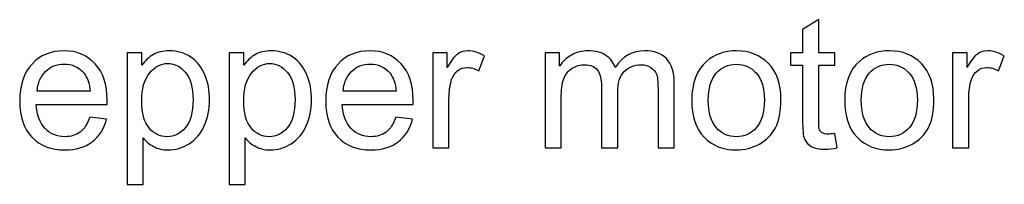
# Model space of a CAD drawing. Header units: millimetres. Extents: x -658 to -175, y -157 to 178.
# Tile 40 of 41: x -240.44 to -206.35, y 126.51 to 132.22. Entities that reach past the tile are written whole.
import ezdxf

# ---------------------------------------------------------------- set-up
doc = ezdxf.new("R2010")
doc.units = ezdxf.units.MM
doc.header["$MEASUREMENT"] = 0
doc.layers.add('Layer 1', color=7, linetype='Continuous')

msp = doc.modelspace()

# ---------------------------------------------------------------- linework, layer by layer
at = {"layer": 'Layer 1', "color": 250}
for points, knots in [([(-212.2188, 128.2714), (-212.2188, 128.2714), (-212.1426, 127.7782), (-212.1426, 127.7782), (-212.1426, 127.7782), (-212.2992, 127.7454), (-212.44, 127.7285), (-212.5627, 127.7285), (-212.5627, 127.7285), (-212.7649, 127.7285), (-212.9215, 127.7602), (-213.0337, 127.8248), (-213.0337, 127.8248), (-213.1448, 127.8893), (-213.2231, 127.9729), (-213.2686, 128.0777), (-213.2686, 128.0777), (-213.3141, 128.1825), (-213.3364, 128.4026), (-213.3364, 128.7381), (-213.3364, 128.7381), (-213.3364, 128.7381), (-213.3364, 130.6367), (-213.3364, 130.6367), (-213.3364, 130.6367), (-213.3364, 130.6367), (-213.7491, 130.6367), (-213.7491, 130.6367), (-213.7491, 130.6367), (-213.7491, 130.6367), (-213.7491, 131.0685), (-213.7491, 131.0685), (-213.7491, 131.0685), (-213.7491, 131.0685), (-213.3364, 131.0685), (-213.3364, 131.0685), (-213.3364, 131.0685), (-213.3364, 131.0685), (-213.3364, 131.8834), (-213.3364, 131.8834), (-213.3364, 131.8834), (-213.3364, 131.8834), (-212.7776, 132.2189), (-212.7776, 132.2189), (-212.7776, 132.2189), (-212.7776, 132.2189), (-212.7776, 131.0685), (-212.7776, 131.0685), (-212.7776, 131.0685), (-212.7776, 131.0685), (-212.2188, 131.0685), (-212.2188, 131.0685), (-212.2188, 131.0685), (-212.2188, 131.0685), (-212.2188, 130.6367), (-212.2188, 130.6367), (-212.2188, 130.6367), (-212.2188, 130.6367), (-212.7776, 130.6367), (-212.7776, 130.6367), (-212.7776, 130.6367), (-212.7776, 130.6367), (-212.7776, 128.7063), (-212.7776, 128.7063), (-212.7776, 128.7063), (-212.7776, 128.5465), (-212.768, 128.4439), (-212.7479, 128.3984), (-212.7479, 128.3984), (-212.7289, 128.3529), (-212.6971, 128.3169), (-212.6527, 128.2894), (-212.6527, 128.2894), (-212.6082, 128.2629), (-212.5447, 128.2491), (-212.4622, 128.2491), (-212.4622, 128.2491), (-212.4008, 128.2491), (-212.3193, 128.2566), (-212.2188, 128.2714)], [0, 0, 0, 0, 0.047619, 0.047619, 0.047619, 0.047619, 0.0952381, 0.0952381, 0.0952381, 0.0952381, 0.1428571, 0.1428571, 0.1428571, 0.1428571, 0.1904762, 0.1904762, 0.1904762, 0.1904762, 0.2380952, 0.2380952, 0.2380952, 0.2380952, 0.2857143, 0.2857143, 0.2857143, 0.2857143, 0.3333333, 0.3333333, 0.3333333, 0.3333333, 0.3809524, 0.3809524, 0.3809524, 0.3809524, 0.4285714, 0.4285714, 0.4285714, 0.4285714, 0.4761905, 0.4761905, 0.4761905, 0.4761905, 0.5238095, 0.5238095, 0.5238095, 0.5238095, 0.5714286, 0.5714286, 0.5714286, 0.5714286, 0.6190476, 0.6190476, 0.6190476, 0.6190476, 0.6666667, 0.6666667, 0.6666667, 0.6666667, 0.7142857, 0.7142857, 0.7142857, 0.7142857, 0.7619048, 0.7619048, 0.7619048, 0.7619048, 0.8095238, 0.8095238, 0.8095238, 0.8095238, 0.8571429, 0.8571429, 0.8571429, 0.8571429, 0.9047619, 0.9047619, 0.9047619, 0.9047619, 1, 1, 1, 1]), ([(-238.0099, 128.8397), (-238.0099, 128.8397), (-237.4321, 128.7635), (-237.4321, 128.7635), (-237.4321, 128.7635), (-237.5221, 128.428), (-237.6903, 128.1666), (-237.9359, 127.9814), (-237.9359, 127.9814), (-238.1814, 127.7962), (-238.4947, 127.7031), (-238.8767, 127.7031), (-238.8767, 127.7031), (-239.3572, 127.7031), (-239.7382, 127.8512), (-240.0197, 128.1475), (-240.0197, 128.1475), (-240.3012, 128.4428), (-240.442, 128.8587), (-240.442, 129.3932), (-240.442, 129.3932), (-240.442, 129.9456), (-240.3001, 130.3753), (-240.0155, 130.6801), (-240.0155, 130.6801), (-239.7308, 130.9859), (-239.3614, 131.1383), (-238.9074, 131.1383), (-238.9074, 131.1383), (-238.4682, 131.1383), (-238.1094, 130.9891), (-237.8311, 130.6896), (-237.8311, 130.6896), (-237.5527, 130.3901), (-237.4131, 129.9689), (-237.4131, 129.426), (-237.4131, 129.426), (-237.4131, 129.3932), (-237.4141, 129.3434), (-237.4162, 129.2778), (-237.4162, 129.2778), (-237.4162, 129.2778), (-239.8705, 129.2778), (-239.8705, 129.2778), (-239.8705, 129.2778), (-239.8493, 128.9169), (-239.7477, 128.6397), (-239.5636, 128.4481), (-239.5636, 128.4481), (-239.3805, 128.2566), (-239.1508, 128.1602), (-238.8767, 128.1602), (-238.8767, 128.1602), (-238.6724, 128.1602), (-238.4978, 128.2142), (-238.3539, 128.3222), (-238.3539, 128.3222), (-238.2089, 128.4301), (-238.0946, 128.6026), (-238.0099, 128.8397)], [0, 0, 0, 0, 0.0625, 0.0625, 0.0625, 0.0625, 0.125, 0.125, 0.125, 0.125, 0.1875, 0.1875, 0.1875, 0.1875, 0.25, 0.25, 0.25, 0.25, 0.3125, 0.3125, 0.3125, 0.3125, 0.375, 0.375, 0.375, 0.375, 0.4375, 0.4375, 0.4375, 0.4375, 0.5, 0.5, 0.5, 0.5, 0.5625, 0.5625, 0.5625, 0.5625, 0.625, 0.625, 0.625, 0.625, 0.6875, 0.6875, 0.6875, 0.6875, 0.75, 0.75, 0.75, 0.75, 0.8125, 0.8125, 0.8125, 0.8125, 0.875, 0.875, 0.875, 0.875, 1, 1, 1, 1]), ([(-236.7262, 126.5093), (-236.7262, 126.5093), (-236.7262, 131.0685), (-236.7262, 131.0685), (-236.7262, 131.0685), (-236.7262, 131.0685), (-236.2182, 131.0685), (-236.2182, 131.0685), (-236.2182, 131.0685), (-236.2182, 131.0685), (-236.2182, 130.6356), (-236.2182, 130.6356), (-236.2182, 130.6356), (-236.0986, 130.8029), (-235.9632, 130.9288), (-235.8118, 131.0124), (-235.8118, 131.0124), (-235.6615, 131.096), (-235.4785, 131.1383), (-235.2636, 131.1383), (-235.2636, 131.1383), (-234.9821, 131.1383), (-234.7345, 131.0664), (-234.5196, 130.9214), (-234.5196, 130.9214), (-234.3048, 130.7775), (-234.1429, 130.5732), (-234.0328, 130.3107), (-234.0328, 130.3107), (-233.9238, 130.0472), (-233.8688, 129.7594), (-233.8688, 129.445), (-233.8688, 129.445), (-233.8688, 129.1096), (-233.9291, 128.8069), (-234.0497, 128.537), (-234.0497, 128.537), (-234.1704, 128.2682), (-234.3461, 128.0618), (-234.5768, 127.9179), (-234.5768, 127.9179), (-234.8064, 127.775), (-235.0488, 127.7031), (-235.3028, 127.7031), (-235.3028, 127.7031), (-235.489, 127.7031), (-235.6562, 127.7422), (-235.8034, 127.8205), (-235.8034, 127.8205), (-235.9515, 127.8988), (-236.0722, 127.9973), (-236.1674, 128.1169), (-236.1674, 128.1169), (-236.1674, 128.1169), (-236.1674, 126.5093), (-236.1674, 126.5093), (-236.1674, 126.5093), (-236.1674, 126.5093), (-236.7262, 126.5093), (-236.7262, 126.5093)], [0, 0, 0, 0, 0.0625, 0.0625, 0.0625, 0.0625, 0.125, 0.125, 0.125, 0.125, 0.1875, 0.1875, 0.1875, 0.1875, 0.25, 0.25, 0.25, 0.25, 0.3125, 0.3125, 0.3125, 0.3125, 0.375, 0.375, 0.375, 0.375, 0.4375, 0.4375, 0.4375, 0.4375, 0.5, 0.5, 0.5, 0.5, 0.5625, 0.5625, 0.5625, 0.5625, 0.625, 0.625, 0.625, 0.625, 0.6875, 0.6875, 0.6875, 0.6875, 0.75, 0.75, 0.75, 0.75, 0.8125, 0.8125, 0.8125, 0.8125, 0.875, 0.875, 0.875, 0.875, 1, 1, 1, 1]), ([(-233.1946, 126.5093), (-233.1946, 126.5093), (-233.1946, 131.0685), (-233.1946, 131.0685), (-233.1946, 131.0685), (-233.1946, 131.0685), (-232.6866, 131.0685), (-232.6866, 131.0685), (-232.6866, 131.0685), (-232.6866, 131.0685), (-232.6866, 130.6356), (-232.6866, 130.6356), (-232.6866, 130.6356), (-232.567, 130.8029), (-232.4316, 130.9288), (-232.2802, 131.0124), (-232.2802, 131.0124), (-232.1299, 131.096), (-231.9469, 131.1383), (-231.732, 131.1383), (-231.732, 131.1383), (-231.4505, 131.1383), (-231.2029, 131.0664), (-230.988, 130.9214), (-230.988, 130.9214), (-230.7732, 130.7775), (-230.6113, 130.5732), (-230.5012, 130.3107), (-230.5012, 130.3107), (-230.3922, 130.0472), (-230.3372, 129.7594), (-230.3372, 129.445), (-230.3372, 129.445), (-230.3372, 129.1096), (-230.3975, 128.8069), (-230.5181, 128.537), (-230.5181, 128.537), (-230.6388, 128.2682), (-230.8145, 128.0618), (-231.0452, 127.9179), (-231.0452, 127.9179), (-231.2748, 127.775), (-231.5172, 127.7031), (-231.7712, 127.7031), (-231.7712, 127.7031), (-231.9574, 127.7031), (-232.1246, 127.7422), (-232.2718, 127.8205), (-232.2718, 127.8205), (-232.4199, 127.8988), (-232.5406, 127.9973), (-232.6358, 128.1169), (-232.6358, 128.1169), (-232.6358, 128.1169), (-232.6358, 126.5093), (-232.6358, 126.5093), (-232.6358, 126.5093), (-232.6358, 126.5093), (-233.1946, 126.5093), (-233.1946, 126.5093)], [0, 0, 0, 0, 0.0625, 0.0625, 0.0625, 0.0625, 0.125, 0.125, 0.125, 0.125, 0.1875, 0.1875, 0.1875, 0.1875, 0.25, 0.25, 0.25, 0.25, 0.3125, 0.3125, 0.3125, 0.3125, 0.375, 0.375, 0.375, 0.375, 0.4375, 0.4375, 0.4375, 0.4375, 0.5, 0.5, 0.5, 0.5, 0.5625, 0.5625, 0.5625, 0.5625, 0.625, 0.625, 0.625, 0.625, 0.6875, 0.6875, 0.6875, 0.6875, 0.75, 0.75, 0.75, 0.75, 0.8125, 0.8125, 0.8125, 0.8125, 0.875, 0.875, 0.875, 0.875, 1, 1, 1, 1]), ([(-227.4151, 128.8397), (-227.4151, 128.8397), (-226.8373, 128.7635), (-226.8373, 128.7635), (-226.8373, 128.7635), (-226.9273, 128.428), (-227.0955, 128.1666), (-227.3411, 127.9814), (-227.3411, 127.9814), (-227.5866, 127.7962), (-227.8999, 127.7031), (-228.2819, 127.7031), (-228.2819, 127.7031), (-228.7624, 127.7031), (-229.1434, 127.8512), (-229.4249, 128.1475), (-229.4249, 128.1475), (-229.7064, 128.4428), (-229.8472, 128.8587), (-229.8472, 129.3932), (-229.8472, 129.3932), (-229.8472, 129.9456), (-229.7053, 130.3753), (-229.4207, 130.6801), (-229.4207, 130.6801), (-229.136, 130.9859), (-228.7666, 131.1383), (-228.3126, 131.1383), (-228.3126, 131.1383), (-227.8734, 131.1383), (-227.5146, 130.9891), (-227.2363, 130.6896), (-227.2363, 130.6896), (-226.9579, 130.3901), (-226.8183, 129.9689), (-226.8183, 129.426), (-226.8183, 129.426), (-226.8183, 129.3932), (-226.8193, 129.3434), (-226.8214, 129.2778), (-226.8214, 129.2778), (-226.8214, 129.2778), (-229.2757, 129.2778), (-229.2757, 129.2778), (-229.2757, 129.2778), (-229.2545, 128.9169), (-229.1529, 128.6397), (-228.9688, 128.4481), (-228.9688, 128.4481), (-228.7857, 128.2566), (-228.556, 128.1602), (-228.2819, 128.1602), (-228.2819, 128.1602), (-228.0776, 128.1602), (-227.903, 128.2142), (-227.7591, 128.3222), (-227.7591, 128.3222), (-227.6141, 128.4301), (-227.4998, 128.6026), (-227.4151, 128.8397)], [0, 0, 0, 0, 0.0625, 0.0625, 0.0625, 0.0625, 0.125, 0.125, 0.125, 0.125, 0.1875, 0.1875, 0.1875, 0.1875, 0.25, 0.25, 0.25, 0.25, 0.3125, 0.3125, 0.3125, 0.3125, 0.375, 0.375, 0.375, 0.375, 0.4375, 0.4375, 0.4375, 0.4375, 0.5, 0.5, 0.5, 0.5, 0.5625, 0.5625, 0.5625, 0.5625, 0.625, 0.625, 0.625, 0.625, 0.6875, 0.6875, 0.6875, 0.6875, 0.75, 0.75, 0.75, 0.75, 0.8125, 0.8125, 0.8125, 0.8125, 0.875, 0.875, 0.875, 0.875, 1, 1, 1, 1]), ([(-226.1378, 127.7729), (-226.1378, 127.7729), (-226.1378, 131.0685), (-226.1378, 131.0685), (-226.1378, 131.0685), (-226.1378, 131.0685), (-225.6361, 131.0685), (-225.6361, 131.0685), (-225.6361, 131.0685), (-225.6361, 131.0685), (-225.6361, 130.5637), (-225.6361, 130.5637), (-225.6361, 130.5637), (-225.5081, 130.7976), (-225.3895, 130.9521), (-225.2805, 131.0262), (-225.2805, 131.0262), (-225.1715, 131.1013), (-225.0519, 131.1383), (-224.9218, 131.1383), (-224.9218, 131.1383), (-224.7334, 131.1383), (-224.5418, 131.0791), (-224.3471, 130.9616), (-224.3471, 130.9616), (-224.3471, 130.9616), (-224.546, 130.4462), (-224.546, 130.4462), (-224.546, 130.4462), (-224.6815, 130.5224), (-224.817, 130.5605), (-224.9524, 130.5605), (-224.9524, 130.5605), (-225.0741, 130.5605), (-225.1832, 130.5235), (-225.2795, 130.4504), (-225.2795, 130.4504), (-225.3758, 130.3774), (-225.4446, 130.2758), (-225.4858, 130.1456), (-225.4858, 130.1456), (-225.5483, 129.9477), (-225.579, 129.7308), (-225.579, 129.4948), (-225.579, 129.4948), (-225.579, 129.4948), (-225.579, 127.7729), (-225.579, 127.7729), (-225.579, 127.7729), (-225.579, 127.7729), (-226.1378, 127.7729), (-226.1378, 127.7729)], [0, 0, 0, 0, 0.0714286, 0.0714286, 0.0714286, 0.0714286, 0.1428571, 0.1428571, 0.1428571, 0.1428571, 0.2142857, 0.2142857, 0.2142857, 0.2142857, 0.2857143, 0.2857143, 0.2857143, 0.2857143, 0.3571429, 0.3571429, 0.3571429, 0.3571429, 0.4285714, 0.4285714, 0.4285714, 0.4285714, 0.5, 0.5, 0.5, 0.5, 0.5714286, 0.5714286, 0.5714286, 0.5714286, 0.6428571, 0.6428571, 0.6428571, 0.6428571, 0.7142857, 0.7142857, 0.7142857, 0.7142857, 0.7857143, 0.7857143, 0.7857143, 0.7857143, 0.8571429, 0.8571429, 0.8571429, 0.8571429, 1, 1, 1, 1]), ([(-222.2527, 127.7729), (-222.2527, 127.7729), (-222.2527, 131.0685), (-222.2527, 131.0685), (-222.2527, 131.0685), (-222.2527, 131.0685), (-221.7511, 131.0685), (-221.7511, 131.0685), (-221.7511, 131.0685), (-221.7511, 131.0685), (-221.7511, 130.6028), (-221.7511, 130.6028), (-221.7511, 130.6028), (-221.6484, 130.7637), (-221.5108, 130.8939), (-221.3394, 130.9912), (-221.3394, 130.9912), (-221.1679, 131.0897), (-220.9732, 131.1383), (-220.7541, 131.1383), (-220.7541, 131.1383), (-220.5107, 131.1383), (-220.3107, 131.0875), (-220.1551, 130.987), (-220.1551, 130.987), (-219.9996, 130.8854), (-219.8895, 130.7447), (-219.826, 130.5626), (-219.826, 130.5626), (-219.5635, 130.9468), (-219.2238, 131.1383), (-218.8047, 131.1383), (-218.8047, 131.1383), (-218.4766, 131.1383), (-218.2237, 131.0484), (-218.048, 130.8674), (-218.048, 130.8674), (-217.8713, 130.6864), (-217.7824, 130.4081), (-217.7824, 130.0324), (-217.7824, 130.0324), (-217.7824, 130.0324), (-217.7824, 127.7729), (-217.7824, 127.7729), (-217.7824, 127.7729), (-217.7824, 127.7729), (-218.3412, 127.7729), (-218.3412, 127.7729), (-218.3412, 127.7729), (-218.3412, 127.7729), (-218.3412, 129.8472), (-218.3412, 129.8472), (-218.3412, 129.8472), (-218.3412, 130.0694), (-218.3602, 130.2303), (-218.3962, 130.3287), (-218.3962, 130.3287), (-218.4322, 130.4272), (-218.4978, 130.5055), (-218.5941, 130.5658), (-218.5941, 130.5658), (-218.6894, 130.6261), (-218.8015, 130.6558), (-218.9296, 130.6558), (-218.9296, 130.6558), (-219.1624, 130.6558), (-219.355, 130.5785), (-219.5085, 130.425), (-219.5085, 130.425), (-219.6619, 130.2705), (-219.7381, 130.0239), (-219.7381, 129.6853), (-219.7381, 129.6853), (-219.7381, 129.6853), (-219.7381, 127.7729), (-219.7381, 127.7729), (-219.7381, 127.7729), (-219.7381, 127.7729), (-220.2969, 127.7729), (-220.2969, 127.7729), (-220.2969, 127.7729), (-220.2969, 127.7729), (-220.2969, 129.9118), (-220.2969, 129.9118), (-220.2969, 129.9118), (-220.2969, 130.1594), (-220.3424, 130.3457), (-220.4335, 130.4695), (-220.4335, 130.4695), (-220.5245, 130.5933), (-220.6737, 130.6558), (-220.8801, 130.6558), (-220.8801, 130.6558), (-221.0367, 130.6558), (-221.1817, 130.6145), (-221.315, 130.5319), (-221.315, 130.5319), (-221.4484, 130.4494), (-221.5447, 130.3287), (-221.605, 130.1689), (-221.605, 130.1689), (-221.6643, 130.0102), (-221.6939, 129.7805), (-221.6939, 129.481), (-221.6939, 129.481), (-221.6939, 129.481), (-221.6939, 127.7729), (-221.6939, 127.7729), (-221.6939, 127.7729), (-221.6939, 127.7729), (-222.2527, 127.7729), (-222.2527, 127.7729)], [0, 0, 0, 0, 0.0344828, 0.0344828, 0.0344828, 0.0344828, 0.0689655, 0.0689655, 0.0689655, 0.0689655, 0.1034483, 0.1034483, 0.1034483, 0.1034483, 0.137931, 0.137931, 0.137931, 0.137931, 0.1724138, 0.1724138, 0.1724138, 0.1724138, 0.2068966, 0.2068966, 0.2068966, 0.2068966, 0.2413793, 0.2413793, 0.2413793, 0.2413793, 0.2758621, 0.2758621, 0.2758621, 0.2758621, 0.3103448, 0.3103448, 0.3103448, 0.3103448, 0.3448276, 0.3448276, 0.3448276, 0.3448276, 0.3793103, 0.3793103, 0.3793103, 0.3793103, 0.4137931, 0.4137931, 0.4137931, 0.4137931, 0.4482759, 0.4482759, 0.4482759, 0.4482759, 0.4827586, 0.4827586, 0.4827586, 0.4827586, 0.5172414, 0.5172414, 0.5172414, 0.5172414, 0.5517241, 0.5517241, 0.5517241, 0.5517241, 0.5862069, 0.5862069, 0.5862069, 0.5862069, 0.6206897, 0.6206897, 0.6206897, 0.6206897, 0.6551724, 0.6551724, 0.6551724, 0.6551724, 0.6896552, 0.6896552, 0.6896552, 0.6896552, 0.7241379, 0.7241379, 0.7241379, 0.7241379, 0.7586207, 0.7586207, 0.7586207, 0.7586207, 0.7931034, 0.7931034, 0.7931034, 0.7931034, 0.8275862, 0.8275862, 0.8275862, 0.8275862, 0.862069, 0.862069, 0.862069, 0.862069, 0.8965517, 0.8965517, 0.8965517, 0.8965517, 0.9310345, 0.9310345, 0.9310345, 0.9310345, 1, 1, 1, 1]), ([(-217.1728, 129.4207), (-217.1728, 130.0292), (-217.0034, 130.4801), (-216.6637, 130.7732), (-216.6637, 130.7732), (-216.3811, 131.0166), (-216.0351, 131.1383), (-215.6276, 131.1383), (-215.6276, 131.1383), (-215.1757, 131.1383), (-214.8053, 130.9902), (-214.5174, 130.6939), (-214.5174, 130.6939), (-214.2306, 130.3986), (-214.0867, 129.989), (-214.0867, 129.4673), (-214.0867, 129.4673), (-214.0867, 129.0439), (-214.1502, 128.7116), (-214.2772, 128.4693), (-214.2772, 128.4693), (-214.4042, 128.2269), (-214.5894, 128.0385), (-214.8328, 127.9041), (-214.8328, 127.9041), (-215.0752, 127.7697), (-215.3408, 127.7031), (-215.6276, 127.7031), (-215.6276, 127.7031), (-216.089, 127.7031), (-216.4616, 127.8502), (-216.7463, 128.1454), (-216.7463, 128.1454), (-217.0309, 128.4407), (-217.1728, 128.8661), (-217.1728, 129.4207)], [0, 0, 0, 0, 0.1, 0.1, 0.1, 0.1, 0.2, 0.2, 0.2, 0.2, 0.3, 0.3, 0.3, 0.3, 0.4, 0.4, 0.4, 0.4, 0.5, 0.5, 0.5, 0.5, 0.6, 0.6, 0.6, 0.6, 0.7, 0.7, 0.7, 0.7, 0.8, 0.8, 0.8, 0.8, 1, 1, 1, 1]), ([(-211.877, 129.4207), (-211.877, 130.0292), (-211.7076, 130.4801), (-211.3679, 130.7732), (-211.3679, 130.7732), (-211.0853, 131.0166), (-210.7393, 131.1383), (-210.3318, 131.1383), (-210.3318, 131.1383), (-209.8799, 131.1383), (-209.5095, 130.9902), (-209.2216, 130.6939), (-209.2216, 130.6939), (-208.9348, 130.3986), (-208.7909, 129.989), (-208.7909, 129.4673), (-208.7909, 129.4673), (-208.7909, 129.0439), (-208.8544, 128.7116), (-208.9814, 128.4693), (-208.9814, 128.4693), (-209.1084, 128.2269), (-209.2936, 128.0385), (-209.537, 127.9041), (-209.537, 127.9041), (-209.7794, 127.7697), (-210.045, 127.7031), (-210.3318, 127.7031), (-210.3318, 127.7031), (-210.7932, 127.7031), (-211.1658, 127.8502), (-211.4505, 128.1454), (-211.4505, 128.1454), (-211.7351, 128.4407), (-211.877, 128.8661), (-211.877, 129.4207)], [0, 0, 0, 0, 0.1, 0.1, 0.1, 0.1, 0.2, 0.2, 0.2, 0.2, 0.3, 0.3, 0.3, 0.3, 0.4, 0.4, 0.4, 0.4, 0.5, 0.5, 0.5, 0.5, 0.6, 0.6, 0.6, 0.6, 0.7, 0.7, 0.7, 0.7, 0.8, 0.8, 0.8, 0.8, 1, 1, 1, 1]), ([(-208.1422, 127.7729), (-208.1422, 127.7729), (-208.1422, 131.0685), (-208.1422, 131.0685), (-208.1422, 131.0685), (-208.1422, 131.0685), (-207.6405, 131.0685), (-207.6405, 131.0685), (-207.6405, 131.0685), (-207.6405, 131.0685), (-207.6405, 130.5637), (-207.6405, 130.5637), (-207.6405, 130.5637), (-207.5125, 130.7976), (-207.3939, 130.9521), (-207.2849, 131.0262), (-207.2849, 131.0262), (-207.1759, 131.1013), (-207.0563, 131.1383), (-206.9262, 131.1383), (-206.9262, 131.1383), (-206.7378, 131.1383), (-206.5462, 131.0791), (-206.3515, 130.9616), (-206.3515, 130.9616), (-206.3515, 130.9616), (-206.5504, 130.4462), (-206.5504, 130.4462), (-206.5504, 130.4462), (-206.6859, 130.5224), (-206.8214, 130.5605), (-206.9568, 130.5605), (-206.9568, 130.5605), (-207.0785, 130.5605), (-207.1876, 130.5235), (-207.2839, 130.4504), (-207.2839, 130.4504), (-207.3802, 130.3774), (-207.449, 130.2758), (-207.4902, 130.1456), (-207.4902, 130.1456), (-207.5527, 129.9477), (-207.5834, 129.7308), (-207.5834, 129.4948), (-207.5834, 129.4948), (-207.5834, 129.4948), (-207.5834, 127.7729), (-207.5834, 127.7729), (-207.5834, 127.7729), (-207.5834, 127.7729), (-208.1422, 127.7729), (-208.1422, 127.7729)], [0, 0, 0, 0, 0.0714286, 0.0714286, 0.0714286, 0.0714286, 0.1428571, 0.1428571, 0.1428571, 0.1428571, 0.2142857, 0.2142857, 0.2142857, 0.2142857, 0.2857143, 0.2857143, 0.2857143, 0.2857143, 0.3571429, 0.3571429, 0.3571429, 0.3571429, 0.4285714, 0.4285714, 0.4285714, 0.4285714, 0.5, 0.5, 0.5, 0.5, 0.5714286, 0.5714286, 0.5714286, 0.5714286, 0.6428571, 0.6428571, 0.6428571, 0.6428571, 0.7142857, 0.7142857, 0.7142857, 0.7142857, 0.7857143, 0.7857143, 0.7857143, 0.7857143, 0.8571429, 0.8571429, 0.8571429, 0.8571429, 1, 1, 1, 1]), ([(-239.8387, 129.735), (-239.8387, 129.735), (-238.0036, 129.735), (-238.0036, 129.735), (-238.0036, 129.735), (-238.0279, 130.0123), (-238.0988, 130.2197), (-238.2142, 130.3584), (-238.2142, 130.3584), (-238.3909, 130.5732), (-238.6216, 130.6812), (-238.9042, 130.6812), (-238.9042, 130.6812), (-239.1603, 130.6812), (-239.3752, 130.5954), (-239.5498, 130.424), (-239.5498, 130.424), (-239.7234, 130.2525), (-239.8197, 130.0229), (-239.8387, 129.735)], [0, 0, 0, 0, 0.1666667, 0.1666667, 0.1666667, 0.1666667, 0.3333333, 0.3333333, 0.3333333, 0.3333333, 0.5, 0.5, 0.5, 0.5, 0.6666667, 0.6666667, 0.6666667, 0.6666667, 1, 1, 1, 1]), ([(-236.2182, 129.4006), (-236.2182, 128.9783), (-236.1325, 128.6661), (-235.9621, 128.464), (-235.9621, 128.464), (-235.7907, 128.2618), (-235.5832, 128.1602), (-235.3398, 128.1602), (-235.3398, 128.1602), (-235.0922, 128.1602), (-234.8805, 128.265), (-234.7048, 128.4746), (-234.7048, 128.4746), (-234.5281, 128.6841), (-234.4402, 129.008), (-234.4402, 129.4472), (-234.4402, 129.4472), (-234.4402, 129.8663), (-234.526, 130.1795), (-234.6985, 130.388), (-234.6985, 130.388), (-234.871, 130.5965), (-235.0763, 130.7002), (-235.3155, 130.7002), (-235.3155, 130.7002), (-235.5525, 130.7002), (-235.7621, 130.5891), (-235.9441, 130.3679), (-235.9441, 130.3679), (-236.1272, 130.1456), (-236.2182, 129.8239), (-236.2182, 129.4006)], [0, 0, 0, 0, 0.1111111, 0.1111111, 0.1111111, 0.1111111, 0.2222222, 0.2222222, 0.2222222, 0.2222222, 0.3333333, 0.3333333, 0.3333333, 0.3333333, 0.4444444, 0.4444444, 0.4444444, 0.4444444, 0.5555556, 0.5555556, 0.5555556, 0.5555556, 0.6666667, 0.6666667, 0.6666667, 0.6666667, 0.7777778, 0.7777778, 0.7777778, 0.7777778, 1, 1, 1, 1]), ([(-232.6866, 129.4006), (-232.6866, 128.9783), (-232.6009, 128.6661), (-232.4305, 128.464), (-232.4305, 128.464), (-232.2591, 128.2618), (-232.0516, 128.1602), (-231.8082, 128.1602), (-231.8082, 128.1602), (-231.5606, 128.1602), (-231.3489, 128.265), (-231.1732, 128.4746), (-231.1732, 128.4746), (-230.9965, 128.6841), (-230.9086, 129.008), (-230.9086, 129.4472), (-230.9086, 129.4472), (-230.9086, 129.8663), (-230.9944, 130.1795), (-231.1669, 130.388), (-231.1669, 130.388), (-231.3394, 130.5965), (-231.5447, 130.7002), (-231.7839, 130.7002), (-231.7839, 130.7002), (-232.0209, 130.7002), (-232.2305, 130.5891), (-232.4125, 130.3679), (-232.4125, 130.3679), (-232.5956, 130.1456), (-232.6866, 129.8239), (-232.6866, 129.4006)], [0, 0, 0, 0, 0.1111111, 0.1111111, 0.1111111, 0.1111111, 0.2222222, 0.2222222, 0.2222222, 0.2222222, 0.3333333, 0.3333333, 0.3333333, 0.3333333, 0.4444444, 0.4444444, 0.4444444, 0.4444444, 0.5555556, 0.5555556, 0.5555556, 0.5555556, 0.6666667, 0.6666667, 0.6666667, 0.6666667, 0.7777778, 0.7777778, 0.7777778, 0.7777778, 1, 1, 1, 1]), ([(-229.2439, 129.735), (-229.2439, 129.735), (-227.4088, 129.735), (-227.4088, 129.735), (-227.4088, 129.735), (-227.4331, 130.0123), (-227.504, 130.2197), (-227.6194, 130.3584), (-227.6194, 130.3584), (-227.7961, 130.5732), (-228.0268, 130.6812), (-228.3094, 130.6812), (-228.3094, 130.6812), (-228.5655, 130.6812), (-228.7804, 130.5954), (-228.955, 130.424), (-228.955, 130.424), (-229.1286, 130.2525), (-229.2249, 130.0229), (-229.2439, 129.735)], [0, 0, 0, 0, 0.1666667, 0.1666667, 0.1666667, 0.1666667, 0.3333333, 0.3333333, 0.3333333, 0.3333333, 0.5, 0.5, 0.5, 0.5, 0.6666667, 0.6666667, 0.6666667, 0.6666667, 1, 1, 1, 1]), ([(-216.6013, 129.4196), (-216.6013, 128.9984), (-216.5092, 128.6831), (-216.325, 128.4746), (-216.325, 128.4746), (-216.1398, 128.265), (-215.9081, 128.1602), (-215.6276, 128.1602), (-215.6276, 128.1602), (-215.3503, 128.1602), (-215.1196, 128.265), (-214.9344, 128.4756), (-214.9344, 128.4756), (-214.7503, 128.6862), (-214.6582, 129.0069), (-214.6582, 129.4376), (-214.6582, 129.4376), (-214.6582, 129.844), (-214.7513, 130.152), (-214.9365, 130.3605), (-214.9365, 130.3605), (-215.1217, 130.57), (-215.3524, 130.6748), (-215.6276, 130.6748), (-215.6276, 130.6748), (-215.9081, 130.6748), (-216.1398, 130.5711), (-216.325, 130.3626), (-216.325, 130.3626), (-216.5092, 130.1541), (-216.6013, 129.8398), (-216.6013, 129.4196)], [0, 0, 0, 0, 0.1111111, 0.1111111, 0.1111111, 0.1111111, 0.2222222, 0.2222222, 0.2222222, 0.2222222, 0.3333333, 0.3333333, 0.3333333, 0.3333333, 0.4444444, 0.4444444, 0.4444444, 0.4444444, 0.5555556, 0.5555556, 0.5555556, 0.5555556, 0.6666667, 0.6666667, 0.6666667, 0.6666667, 0.7777778, 0.7777778, 0.7777778, 0.7777778, 1, 1, 1, 1]), ([(-211.3055, 129.4196), (-211.3055, 128.9984), (-211.2134, 128.6831), (-211.0292, 128.4746), (-211.0292, 128.4746), (-210.844, 128.265), (-210.6123, 128.1602), (-210.3318, 128.1602), (-210.3318, 128.1602), (-210.0545, 128.1602), (-209.8238, 128.265), (-209.6386, 128.4756), (-209.6386, 128.4756), (-209.4545, 128.6862), (-209.3624, 129.0069), (-209.3624, 129.4376), (-209.3624, 129.4376), (-209.3624, 129.844), (-209.4555, 130.152), (-209.6407, 130.3605), (-209.6407, 130.3605), (-209.8259, 130.57), (-210.0566, 130.6748), (-210.3318, 130.6748), (-210.3318, 130.6748), (-210.6123, 130.6748), (-210.844, 130.5711), (-211.0292, 130.3626), (-211.0292, 130.3626), (-211.2134, 130.1541), (-211.3055, 129.8398), (-211.3055, 129.4196)], [0, 0, 0, 0, 0.1111111, 0.1111111, 0.1111111, 0.1111111, 0.2222222, 0.2222222, 0.2222222, 0.2222222, 0.3333333, 0.3333333, 0.3333333, 0.3333333, 0.4444444, 0.4444444, 0.4444444, 0.4444444, 0.5555556, 0.5555556, 0.5555556, 0.5555556, 0.6666667, 0.6666667, 0.6666667, 0.6666667, 0.7777778, 0.7777778, 0.7777778, 0.7777778, 1, 1, 1, 1])]:
    msp.add_open_spline(points, degree=3, knots=knots, dxfattribs=at)

doc.saveas('drawing.dxf')
